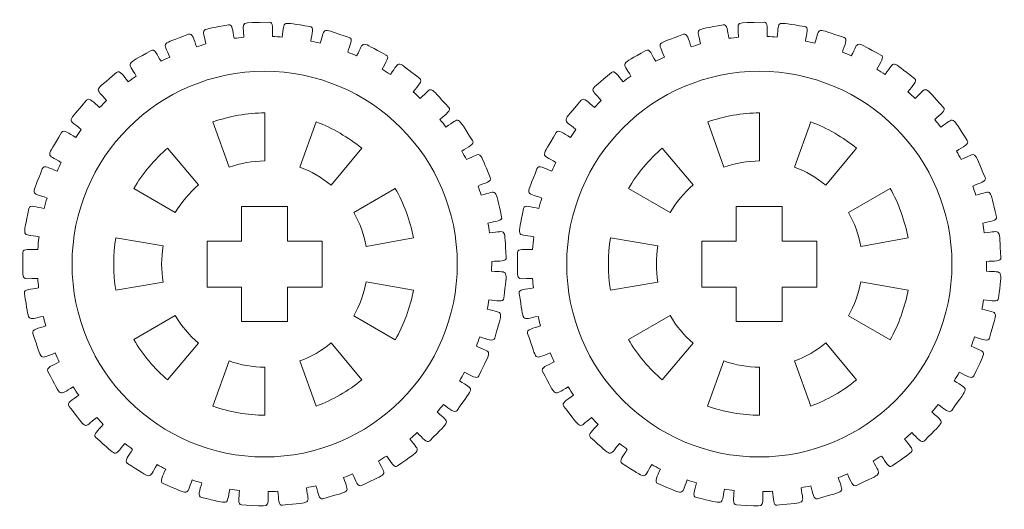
# Model space of a CAD drawing. Header units: millimetres. Extents: x -1094 to 1155, y -1556 to 1707.
# Tile 69 of 149: x -326 to -262, y 651 to 683. Entities that reach past the tile are written whole.
import ezdxf

# ---------------------------------------------------------------- set-up
doc = ezdxf.new("R2010")
doc.units = ezdxf.units.MM
doc.header["$MEASUREMENT"] = 0
doc.layers.add('Layer 1', color=7, linetype='Continuous')

msp = doc.modelspace()

# ---------------------------------------------------------------- linework, layer by layer
at = {"layer": 'Layer 1', "color": 250, "lineweight": 9}
for points, knots in [([(-325.9908, 667.8538), (-325.9908, 668.1338), (-325.5308, 668.0438), (-325.0208, 668.0438), (-325.0208, 668.0438), (-325.0008, 668.3238), (-324.9808, 668.5938), (-324.9408, 668.8738), (-324.9408, 668.8738), (-326.1308, 669.0938), (-325.9808, 668.7438), (-325.6008, 670.7138), (-325.6008, 670.7138), (-325.5508, 670.9938), (-325.1108, 670.8138), (-324.6108, 670.7138), (-324.6108, 670.7138), (-324.5508, 670.9438), (-324.4908, 671.1738), (-324.4208, 671.4038), (-324.4208, 671.4038), (-325.5208, 671.8138), (-325.4308, 671.4338), (-324.7308, 673.3138), (-324.7308, 673.3138), (-324.6308, 673.5838), (-324.2408, 673.3338), (-323.7608, 673.1538), (-323.7608, 673.1538), (-323.6808, 673.3438), (-323.5908, 673.5338), (-323.4908, 673.7238), (-323.4908, 673.7238), (-324.5108, 674.3138), (-324.4808, 673.9338), (-323.4708, 675.6638), (-323.4708, 675.6638), (-323.3308, 675.9138), (-322.9908, 675.6038), (-322.5508, 675.3438), (-322.5508, 675.3438), (-322.4308, 675.5238), (-322.3108, 675.6938), (-322.1908, 675.8638), (-322.1908, 675.8638), (-323.0908, 676.6138), (-323.1308, 676.2338), (-321.8408, 677.7738), (-321.8408, 677.7738), (-321.6608, 677.9838), (-321.3708, 677.6238), (-320.9908, 677.3038), (-320.9908, 677.3038), (-320.8408, 677.4538), (-320.6908, 677.6038), (-320.5408, 677.7538), (-320.5408, 677.7538), (-321.3008, 678.6438), (-321.4008, 678.2738), (-319.8808, 679.5738), (-319.8808, 679.5738), (-319.6608, 679.7538), (-319.4408, 679.3538), (-319.1208, 678.9738), (-319.1208, 678.9738), (-318.9508, 679.0938), (-318.7808, 679.2238), (-318.6008, 679.3438), (-318.6008, 679.3438), (-319.1908, 680.3338), (-319.3608, 679.9938), (-317.6408, 681.0138), (-317.6408, 681.0138), (-317.4008, 681.1538), (-317.2508, 680.7338), (-316.9908, 680.3038), (-316.9908, 680.3038), (-316.8108, 680.3938), (-316.6208, 680.4938), (-316.4208, 680.5838), (-316.4208, 680.5838), (-316.8408, 681.6538), (-317.0608, 681.3438), (-315.1908, 682.0638), (-315.1908, 682.0638), (-314.9308, 682.1638), (-314.8508, 681.7138), (-314.6708, 681.2538), (-314.6708, 681.2538), (-314.4708, 681.3138), (-314.2708, 681.3738), (-314.0608, 681.4338), (-314.0608, 681.4338), (-314.2908, 682.5538), (-314.5608, 682.2838), (-312.5908, 682.6838), (-312.5908, 682.6838), (-312.3208, 682.7338), (-312.3208, 682.2838), (-312.2308, 681.8038), (-312.2308, 681.8038), (-312.0208, 681.8238), (-311.8108, 681.8538), (-311.5908, 681.8738), (-311.5908, 681.8738), (-311.6308, 683.0138), (-311.9408, 682.7938), (-309.9308, 682.8538), (-309.9308, 682.8538), (-309.6508, 682.8638), (-309.7308, 682.4138), (-309.7208, 681.9238), (-309.7208, 681.9238), (-309.5108, 681.9138), (-309.3008, 681.9038), (-309.0908, 681.8838), (-309.0908, 681.8838), (-308.9208, 683.0138), (-309.2608, 682.8538), (-307.2808, 682.5738), (-307.2808, 682.5738), (-307.0108, 682.5338), (-307.1608, 682.1138), (-307.2308, 681.6238), (-307.2308, 681.6238), (-307.0208, 681.5838), (-306.8108, 681.5338), (-306.6108, 681.4838), (-306.6108, 681.4838), (-306.2608, 682.5738), (-306.6208, 682.4638), (-304.7208, 681.8538), (-304.7208, 681.8538), (-304.4508, 681.7738), (-304.6708, 681.3738), (-304.8208, 680.9038), (-304.8208, 680.9038), (-304.6308, 680.8238), (-304.4308, 680.7438), (-304.2408, 680.6638), (-304.2408, 680.6638), (-303.7108, 681.6738), (-304.0908, 681.6338), (-302.3108, 680.7138), (-302.3108, 680.7138), (-302.0608, 680.5838), (-302.3508, 680.2338), (-302.5808, 679.7938), (-302.5808, 679.7938), (-302.4008, 679.6838), (-302.2208, 679.5638), (-302.0408, 679.4538), (-302.0408, 679.4538), (-301.3508, 680.3738), (-301.7208, 680.3938), (-300.1308, 679.1838), (-300.1308, 679.1838), (-299.9008, 679.0138), (-300.2508, 678.7138), (-300.5508, 678.3138), (-300.5508, 678.3138), (-300.3908, 678.1738), (-300.2408, 678.0338), (-300.0908, 677.8838), (-300.0908, 677.8838), (-299.2308, 678.6838), (-299.6108, 678.7738), (-298.2408, 677.3038), (-298.2408, 677.3038), (-298.0408, 677.1038), (-298.4408, 676.8638), (-298.8108, 676.5138), (-298.8108, 676.5138), (-298.6708, 676.3538), (-298.5408, 676.1838), (-298.4208, 676.0238), (-298.4208, 676.0238), (-297.4408, 676.6638), (-297.7908, 676.8138), (-296.6908, 675.1438), (-296.6908, 675.1438), (-296.5308, 674.9038), (-296.9608, 674.7338), (-297.3908, 674.4538), (-297.3908, 674.4538), (-297.2808, 674.2738), (-297.1808, 674.0838), (-297.0808, 673.9038), (-297.0808, 673.9038), (-296.0108, 674.3738), (-296.3308, 674.5738), (-295.5308, 672.7438), (-295.5308, 672.7438), (-295.4108, 672.4838), (-295.8708, 672.3838), (-296.3308, 672.1838), (-296.3308, 672.1838), (-296.2608, 671.9838), (-296.1908, 671.7838), (-296.1308, 671.5838), (-296.1308, 671.5838), (-294.9908, 671.8738), (-295.2708, 672.1338), (-294.7908, 670.1838), (-294.7908, 670.1838), (-294.7208, 669.9138), (-295.1808, 669.8938), (-295.6808, 669.7638), (-295.6808, 669.7638), (-295.6408, 669.5638), (-295.6108, 669.3538), (-295.5808, 669.1438), (-295.5808, 669.1438), (-294.4008, 669.2338), (-294.6408, 669.5338), (-294.4908, 667.5338), (-294.4908, 667.5338), (-294.4708, 667.2538), (-294.9308, 667.3138), (-295.4408, 667.2738), (-295.4408, 667.2738), (-295.4408, 667.2738), (-295.4508, 666.6438), (-295.4508, 666.6438), (-295.4508, 666.6438), (-294.2708, 666.5338), (-294.4508, 666.8738), (-294.6408, 664.8738), (-294.6408, 664.8738), (-294.6708, 664.5938), (-295.1108, 664.7338), (-295.6208, 664.7838), (-295.6208, 664.7838), (-295.6508, 664.5738), (-295.6908, 664.3638), (-295.7308, 664.1638), (-295.7308, 664.1638), (-294.5908, 663.8538), (-294.7208, 664.2138), (-295.2408, 662.2838), (-295.2408, 662.2838), (-295.3108, 662.0138), (-295.7308, 662.2138), (-296.2208, 662.3538), (-296.2208, 662.3538), (-296.2808, 662.1538), (-296.3608, 661.9538), (-296.4308, 661.7538), (-296.4308, 661.7538), (-295.3708, 661.2638), (-295.4308, 661.6438), (-296.2708, 659.8238), (-296.2708, 659.8238), (-296.3808, 659.5738), (-296.7608, 659.8438), (-297.2208, 660.0538), (-297.2208, 660.0538), (-297.3208, 659.8738), (-297.4208, 659.6838), (-297.5308, 659.5038), (-297.5308, 659.5038), (-296.5608, 658.8438), (-296.5608, 659.2238), (-297.6908, 657.5738), (-297.6908, 657.5738), (-297.8508, 657.3438), (-298.1708, 657.6738), (-298.5908, 657.9638), (-298.5908, 657.9638), (-298.7208, 657.7938), (-298.8508, 657.6338), (-298.9908, 657.4738), (-298.9908, 657.4738), (-298.1508, 656.6638), (-298.0808, 657.0338), (-299.4808, 655.5938), (-299.4808, 655.5938), (-299.6808, 655.3938), (-299.9308, 655.7738), (-300.2908, 656.1238), (-300.2908, 656.1238), (-300.4508, 655.9838), (-300.6108, 655.8438), (-300.7708, 655.7138), (-300.7708, 655.7138), (-300.0908, 654.7738), (-299.9508, 655.1338), (-301.5708, 653.9538), (-301.5708, 653.9538), (-301.8008, 653.7838), (-301.9908, 654.2038), (-302.2808, 654.6038), (-302.2808, 654.6038), (-302.4608, 654.4938), (-302.6408, 654.3838), (-302.8208, 654.2738), (-302.8208, 654.2738), (-302.3108, 653.2438), (-302.1208, 653.5738), (-303.9208, 652.6738), (-303.9208, 652.6738), (-304.1708, 652.5538), (-304.2808, 652.9938), (-304.5008, 653.4338), (-304.5008, 653.4338), (-304.7008, 653.3538), (-304.8908, 653.2738), (-305.0908, 653.2038), (-305.0908, 653.2038), (-304.7608, 652.1038), (-304.5208, 652.3938), (-306.4408, 651.8238), (-306.4408, 651.8238), (-306.7108, 651.7438), (-306.7508, 652.1838), (-306.8908, 652.6638), (-306.8908, 652.6638), (-307.0908, 652.6138), (-307.3008, 652.5738), (-307.5108, 652.5338), (-307.5108, 652.5338), (-307.3708, 651.3938), (-307.0808, 651.6438), (-309.0708, 651.3938), (-309.0708, 651.3938), (-309.3508, 651.3638), (-309.3108, 651.8138), (-309.3708, 652.3038), (-309.3708, 652.3038), (-309.5808, 652.2938), (-309.7908, 652.2838), (-310.0008, 652.2838), (-310.0008, 652.2838), (-310.0608, 651.1338), (-309.7308, 651.3338), (-311.7408, 651.4238), (-311.7408, 651.4238), (-312.0108, 651.4338), (-311.9008, 651.8738), (-311.8808, 652.3638), (-311.8808, 652.3638), (-312.0908, 652.3938), (-312.3008, 652.4138), (-312.5108, 652.4538), (-312.5108, 652.4538), (-312.7508, 651.3338), (-312.4008, 651.4738), (-314.3608, 651.9038), (-314.3608, 651.9038), (-314.6308, 651.9538), (-314.4508, 652.3738), (-314.3408, 652.8538), (-314.3408, 652.8538), (-314.5408, 652.9138), (-314.7508, 652.9738), (-314.9508, 653.0438), (-314.9508, 653.0438), (-315.3808, 651.9838), (-315.0108, 652.0538), (-316.8608, 652.8138), (-316.8608, 652.8138), (-317.1208, 652.9138), (-316.8708, 653.2938), (-316.6808, 653.7538), (-316.6808, 653.7538), (-316.8708, 653.8438), (-317.0608, 653.9338), (-317.2508, 654.0438), (-317.2508, 654.0438), (-317.8508, 653.0638), (-317.4808, 653.0738), (-319.1808, 654.1238), (-319.1808, 654.1238), (-319.4208, 654.2738), (-319.1008, 654.6038), (-318.8408, 655.0338), (-318.8408, 655.0338), (-319.0108, 655.1538), (-319.1808, 655.2838), (-319.3408, 655.4138), (-319.3408, 655.4138), (-320.1108, 654.5438), (-319.7408, 654.4938), (-321.2408, 655.8138), (-321.2408, 655.8138), (-321.4508, 656.0038), (-321.0808, 656.2738), (-320.7508, 656.6538), (-320.7508, 656.6538), (-320.8908, 656.8038), (-321.0408, 656.9538), (-321.1808, 657.1138), (-321.1808, 657.1138), (-322.0908, 656.3838), (-321.7308, 656.2638), (-322.9808, 657.8338), (-322.9808, 657.8338), (-323.1608, 658.0438), (-322.7508, 658.2638), (-322.3508, 658.5738), (-322.3508, 658.5738), (-322.4808, 658.7438), (-322.5908, 658.9238), (-322.7108, 659.1038), (-322.7108, 659.1038), (-323.7308, 658.5338), (-323.3908, 658.3538), (-324.3708, 660.1038), (-324.3708, 660.1038), (-324.5008, 660.3538), (-324.0608, 660.4938), (-323.6208, 660.7338), (-323.6208, 660.7338), (-323.7108, 660.9238), (-323.7908, 661.1238), (-323.8808, 661.3138), (-323.8808, 661.3138), (-324.9808, 660.9238), (-324.6808, 660.6938), (-325.3408, 662.5838), (-325.3408, 662.5838), (-325.4408, 662.8538), (-324.9808, 662.9138), (-324.5008, 663.0838), (-324.5008, 663.0838), (-324.5508, 663.2838), (-324.6108, 663.4838), (-324.6508, 663.6938), (-324.6508, 663.6938), (-325.8108, 663.4938), (-325.5508, 663.2138), (-325.8908, 665.1938), (-325.8908, 665.1938), (-325.9408, 665.4738), (-325.4708, 665.4538), (-324.9708, 665.5438), (-324.9708, 665.5438), (-324.9908, 665.7438), (-325.0108, 665.9538), (-325.0208, 666.1638), (-325.0208, 666.1638), (-326.2008, 666.1638), (-325.9908, 665.8438), (-325.9908, 667.8538)], [0, 0, 0, 0, 0.0089286, 0.0089286, 0.0089286, 0.0089286, 0.0178571, 0.0178571, 0.0178571, 0.0178571, 0.0267857, 0.0267857, 0.0267857, 0.0267857, 0.0357143, 0.0357143, 0.0357143, 0.0357143, 0.0446429, 0.0446429, 0.0446429, 0.0446429, 0.0535714, 0.0535714, 0.0535714, 0.0535714, 0.0625, 0.0625, 0.0625, 0.0625, 0.0714286, 0.0714286, 0.0714286, 0.0714286, 0.0803571, 0.0803571, 0.0803571, 0.0803571, 0.0892857, 0.0892857, 0.0892857, 0.0892857, 0.0982143, 0.0982143, 0.0982143, 0.0982143, 0.1071429, 0.1071429, 0.1071429, 0.1071429, 0.1160714, 0.1160714, 0.1160714, 0.1160714, 0.125, 0.125, 0.125, 0.125, 0.1339286, 0.1339286, 0.1339286, 0.1339286, 0.1428571, 0.1428571, 0.1428571, 0.1428571, 0.1517857, 0.1517857, 0.1517857, 0.1517857, 0.1607143, 0.1607143, 0.1607143, 0.1607143, 0.1696429, 0.1696429, 0.1696429, 0.1696429, 0.1785714, 0.1785714, 0.1785714, 0.1785714, 0.1875, 0.1875, 0.1875, 0.1875, 0.1964286, 0.1964286, 0.1964286, 0.1964286, 0.2053571, 0.2053571, 0.2053571, 0.2053571, 0.2142857, 0.2142857, 0.2142857, 0.2142857, 0.2232143, 0.2232143, 0.2232143, 0.2232143, 0.2321429, 0.2321429, 0.2321429, 0.2321429, 0.2410714, 0.2410714, 0.2410714, 0.2410714, 0.25, 0.25, 0.25, 0.25, 0.2589286, 0.2589286, 0.2589286, 0.2589286, 0.2678571, 0.2678571, 0.2678571, 0.2678571, 0.2767857, 0.2767857, 0.2767857, 0.2767857, 0.2857143, 0.2857143, 0.2857143, 0.2857143, 0.2946429, 0.2946429, 0.2946429, 0.2946429, 0.3035714, 0.3035714, 0.3035714, 0.3035714, 0.3125, 0.3125, 0.3125, 0.3125, 0.3214286, 0.3214286, 0.3214286, 0.3214286, 0.3303571, 0.3303571, 0.3303571, 0.3303571, 0.3392857, 0.3392857, 0.3392857, 0.3392857, 0.3482143, 0.3482143, 0.3482143, 0.3482143, 0.3571429, 0.3571429, 0.3571429, 0.3571429, 0.3660714, 0.3660714, 0.3660714, 0.3660714, 0.375, 0.375, 0.375, 0.375, 0.3839286, 0.3839286, 0.3839286, 0.3839286, 0.3928571, 0.3928571, 0.3928571, 0.3928571, 0.4017857, 0.4017857, 0.4017857, 0.4017857, 0.4107143, 0.4107143, 0.4107143, 0.4107143, 0.4196429, 0.4196429, 0.4196429, 0.4196429, 0.4285714, 0.4285714, 0.4285714, 0.4285714, 0.4375, 0.4375, 0.4375, 0.4375, 0.4464286, 0.4464286, 0.4464286, 0.4464286, 0.4553571, 0.4553571, 0.4553571, 0.4553571, 0.4642857, 0.4642857, 0.4642857, 0.4642857, 0.4732143, 0.4732143, 0.4732143, 0.4732143, 0.4821429, 0.4821429, 0.4821429, 0.4821429, 0.4910714, 0.4910714, 0.4910714, 0.4910714, 0.5, 0.5, 0.5, 0.5, 0.5089286, 0.5089286, 0.5089286, 0.5089286, 0.5178571, 0.5178571, 0.5178571, 0.5178571, 0.5267857, 0.5267857, 0.5267857, 0.5267857, 0.5357143, 0.5357143, 0.5357143, 0.5357143, 0.5446429, 0.5446429, 0.5446429, 0.5446429, 0.5535714, 0.5535714, 0.5535714, 0.5535714, 0.5625, 0.5625, 0.5625, 0.5625, 0.5714286, 0.5714286, 0.5714286, 0.5714286, 0.5803571, 0.5803571, 0.5803571, 0.5803571, 0.5892857, 0.5892857, 0.5892857, 0.5892857, 0.5982143, 0.5982143, 0.5982143, 0.5982143, 0.6071429, 0.6071429, 0.6071429, 0.6071429, 0.6160714, 0.6160714, 0.6160714, 0.6160714, 0.625, 0.625, 0.625, 0.625, 0.6339286, 0.6339286, 0.6339286, 0.6339286, 0.6428571, 0.6428571, 0.6428571, 0.6428571, 0.6517857, 0.6517857, 0.6517857, 0.6517857, 0.6607143, 0.6607143, 0.6607143, 0.6607143, 0.6696429, 0.6696429, 0.6696429, 0.6696429, 0.6785714, 0.6785714, 0.6785714, 0.6785714, 0.6875, 0.6875, 0.6875, 0.6875, 0.6964286, 0.6964286, 0.6964286, 0.6964286, 0.7053571, 0.7053571, 0.7053571, 0.7053571, 0.7142857, 0.7142857, 0.7142857, 0.7142857, 0.7232143, 0.7232143, 0.7232143, 0.7232143, 0.7321429, 0.7321429, 0.7321429, 0.7321429, 0.7410714, 0.7410714, 0.7410714, 0.7410714, 0.75, 0.75, 0.75, 0.75, 0.7589286, 0.7589286, 0.7589286, 0.7589286, 0.7678571, 0.7678571, 0.7678571, 0.7678571, 0.7767857, 0.7767857, 0.7767857, 0.7767857, 0.7857143, 0.7857143, 0.7857143, 0.7857143, 0.7946429, 0.7946429, 0.7946429, 0.7946429, 0.8035714, 0.8035714, 0.8035714, 0.8035714, 0.8125, 0.8125, 0.8125, 0.8125, 0.8214286, 0.8214286, 0.8214286, 0.8214286, 0.8303571, 0.8303571, 0.8303571, 0.8303571, 0.8392857, 0.8392857, 0.8392857, 0.8392857, 0.8482143, 0.8482143, 0.8482143, 0.8482143, 0.8571429, 0.8571429, 0.8571429, 0.8571429, 0.8660714, 0.8660714, 0.8660714, 0.8660714, 0.875, 0.875, 0.875, 0.875, 0.8839286, 0.8839286, 0.8839286, 0.8839286, 0.8928571, 0.8928571, 0.8928571, 0.8928571, 0.9017857, 0.9017857, 0.9017857, 0.9017857, 0.9107143, 0.9107143, 0.9107143, 0.9107143, 0.9196429, 0.9196429, 0.9196429, 0.9196429, 0.9285714, 0.9285714, 0.9285714, 0.9285714, 0.9375, 0.9375, 0.9375, 0.9375, 0.9464286, 0.9464286, 0.9464286, 0.9464286, 0.9553571, 0.9553571, 0.9553571, 0.9553571, 0.9642857, 0.9642857, 0.9642857, 0.9642857, 0.9732143, 0.9732143, 0.9732143, 0.9732143, 0.9821429, 0.9821429, 0.9821429, 0.9821429, 1, 1, 1, 1]), ([(-293.7508, 667.8538), (-293.7508, 668.1338), (-293.2908, 668.0438), (-292.7808, 668.0438), (-292.7808, 668.0438), (-292.7608, 668.3238), (-292.7308, 668.5938), (-292.7008, 668.8738), (-292.7008, 668.8738), (-293.8908, 669.0938), (-293.7308, 668.7438), (-293.3608, 670.7138), (-293.3608, 670.7138), (-293.3108, 670.9938), (-292.8708, 670.8138), (-292.3608, 670.7138), (-292.3608, 670.7138), (-292.3108, 670.9438), (-292.2408, 671.1738), (-292.1708, 671.4038), (-292.1708, 671.4038), (-293.2808, 671.8138), (-293.1908, 671.4338), (-292.4908, 673.3138), (-292.4908, 673.3138), (-292.3908, 673.5838), (-291.9908, 673.3338), (-291.5208, 673.1538), (-291.5208, 673.1538), (-291.4308, 673.3438), (-291.3408, 673.5338), (-291.2508, 673.7238), (-291.2508, 673.7238), (-292.2608, 674.3138), (-292.2408, 673.9338), (-291.2308, 675.6638), (-291.2308, 675.6638), (-291.0908, 675.9138), (-290.7508, 675.6038), (-290.3108, 675.3438), (-290.3108, 675.3438), (-290.1908, 675.5238), (-290.0708, 675.6938), (-289.9508, 675.8638), (-289.9508, 675.8638), (-290.8408, 676.6138), (-290.8908, 676.2338), (-289.6008, 677.7738), (-289.6008, 677.7738), (-289.4208, 677.9838), (-289.1308, 677.6238), (-288.7408, 677.3038), (-288.7408, 677.3038), (-288.6008, 677.4538), (-288.4508, 677.6038), (-288.3008, 677.7538), (-288.3008, 677.7538), (-289.0608, 678.6438), (-289.1608, 678.2738), (-287.6308, 679.5738), (-287.6308, 679.5738), (-287.4208, 679.7538), (-287.2008, 679.3538), (-286.8808, 678.9738), (-286.8808, 678.9738), (-286.7108, 679.0938), (-286.5408, 679.2238), (-286.3608, 679.3438), (-286.3608, 679.3438), (-286.9508, 680.3338), (-287.1208, 679.9938), (-285.3908, 681.0138), (-285.3908, 681.0138), (-285.1508, 681.1538), (-285.0108, 680.7338), (-284.7508, 680.3038), (-284.7508, 680.3038), (-284.5608, 680.3938), (-284.3708, 680.4938), (-284.1808, 680.5838), (-284.1808, 680.5838), (-284.5908, 681.6538), (-284.8108, 681.3438), (-282.9408, 682.0638), (-282.9408, 682.0638), (-282.6808, 682.1638), (-282.6108, 681.7138), (-282.4308, 681.2538), (-282.4308, 681.2538), (-282.2308, 681.3138), (-282.0308, 681.3738), (-281.8208, 681.4338), (-281.8208, 681.4338), (-282.0508, 682.5538), (-282.3108, 682.2838), (-280.3508, 682.6838), (-280.3508, 682.6838), (-280.0808, 682.7338), (-280.0808, 682.2838), (-279.9808, 681.8038), (-279.9808, 681.8038), (-279.7708, 681.8238), (-279.5608, 681.8538), (-279.3508, 681.8738), (-279.3508, 681.8738), (-279.3808, 683.0138), (-279.6908, 682.7938), (-277.6908, 682.8538), (-277.6908, 682.8538), (-277.4108, 682.8638), (-277.4908, 682.4138), (-277.4808, 681.9238), (-277.4808, 681.9238), (-277.2608, 681.9138), (-277.0508, 681.9038), (-276.8408, 681.8838), (-276.8408, 681.8838), (-276.6808, 683.0138), (-277.0208, 682.8538), (-275.0408, 682.5738), (-275.0408, 682.5738), (-274.7608, 682.5338), (-274.9208, 682.1138), (-274.9908, 681.6238), (-274.9908, 681.6238), (-274.7808, 681.5838), (-274.5708, 681.5338), (-274.3708, 681.4838), (-274.3708, 681.4838), (-274.0208, 682.5738), (-274.3808, 682.4638), (-272.4708, 681.8538), (-272.4708, 681.8538), (-272.2108, 681.7738), (-272.4308, 681.3738), (-272.5808, 680.9038), (-272.5808, 680.9038), (-272.3808, 680.8238), (-272.1908, 680.7438), (-272.0008, 680.6638), (-272.0008, 680.6638), (-271.4708, 681.6738), (-271.8408, 681.6338), (-270.0708, 680.7138), (-270.0708, 680.7138), (-269.8208, 680.5838), (-270.1008, 680.2338), (-270.3408, 679.7938), (-270.3408, 679.7938), (-270.1608, 679.6838), (-269.9808, 679.5638), (-269.8008, 679.4538), (-269.8008, 679.4538), (-269.1008, 680.3738), (-269.4808, 680.3938), (-267.8808, 679.1838), (-267.8808, 679.1838), (-267.6608, 679.0138), (-268.0108, 678.7138), (-268.3108, 678.3138), (-268.3108, 678.3138), (-268.1508, 678.1738), (-268.0008, 678.0338), (-267.8408, 677.8838), (-267.8408, 677.8838), (-266.9908, 678.6838), (-267.3608, 678.7738), (-265.9908, 677.3038), (-265.9908, 677.3038), (-265.8008, 677.1038), (-266.1908, 676.8638), (-266.5608, 676.5138), (-266.5608, 676.5138), (-266.4308, 676.3538), (-266.3008, 676.1838), (-266.1708, 676.0238), (-266.1708, 676.0238), (-265.2008, 676.6638), (-265.5508, 676.8138), (-264.4408, 675.1438), (-264.4408, 675.1438), (-264.2908, 674.9038), (-264.7208, 674.7338), (-265.1408, 674.4538), (-265.1408, 674.4538), (-265.0408, 674.2738), (-264.9408, 674.0838), (-264.8408, 673.9038), (-264.8408, 673.9038), (-263.7708, 674.3738), (-264.0908, 674.5738), (-263.2808, 672.7438), (-263.2808, 672.7438), (-263.1708, 672.4838), (-263.6208, 672.3838), (-264.0908, 672.1838), (-264.0908, 672.1838), (-264.0208, 671.9838), (-263.9508, 671.7838), (-263.8908, 671.5838), (-263.8908, 671.5838), (-262.7508, 671.8738), (-263.0308, 672.1338), (-262.5408, 670.1838), (-262.5408, 670.1838), (-262.4808, 669.9138), (-262.9408, 669.8938), (-263.4408, 669.7638), (-263.4408, 669.7638), (-263.4008, 669.5638), (-263.3608, 669.3538), (-263.3408, 669.1438), (-263.3408, 669.1438), (-262.1608, 669.2338), (-262.4008, 669.5338), (-262.2508, 667.5338), (-262.2508, 667.5338), (-262.2208, 667.2538), (-262.6908, 667.3138), (-263.2008, 667.2738), (-263.2008, 667.2738), (-263.2008, 667.2738), (-263.2008, 666.6438), (-263.2008, 666.6438), (-263.2008, 666.6438), (-262.0308, 666.5338), (-262.2108, 666.8738), (-262.4008, 664.8738), (-262.4008, 664.8738), (-262.4208, 664.5938), (-262.8708, 664.7338), (-263.3808, 664.7838), (-263.3808, 664.7838), (-263.4108, 664.5738), (-263.4508, 664.3638), (-263.4908, 664.1638), (-263.4908, 664.1638), (-262.3508, 663.8538), (-262.4708, 664.2138), (-263.0008, 662.2838), (-263.0008, 662.2838), (-263.0708, 662.0138), (-263.4808, 662.2138), (-263.9708, 662.3538), (-263.9708, 662.3538), (-264.0408, 662.1538), (-264.1108, 661.9538), (-264.1908, 661.7538), (-264.1908, 661.7538), (-263.1208, 661.2638), (-263.1808, 661.6438), (-264.0208, 659.8238), (-264.0208, 659.8238), (-264.1408, 659.5738), (-264.5108, 659.8438), (-264.9708, 660.0538), (-264.9708, 660.0538), (-265.0708, 659.8738), (-265.1808, 659.6838), (-265.2908, 659.5038), (-265.2908, 659.5038), (-264.3208, 658.8438), (-264.3108, 659.2238), (-265.4508, 657.5738), (-265.4508, 657.5738), (-265.6108, 657.3438), (-265.9308, 657.6738), (-266.3508, 657.9638), (-266.3508, 657.9638), (-266.4808, 657.7938), (-266.6108, 657.6338), (-266.7508, 657.4738), (-266.7508, 657.4738), (-265.9108, 656.6638), (-265.8408, 657.0338), (-267.2408, 655.5938), (-267.2408, 655.5938), (-267.4308, 655.3938), (-267.6908, 655.7738), (-268.0508, 656.1238), (-268.0508, 656.1238), (-268.2108, 655.9838), (-268.3708, 655.8438), (-268.5308, 655.7138), (-268.5308, 655.7138), (-267.8408, 654.7738), (-267.7108, 655.1338), (-269.3308, 653.9538), (-269.3308, 653.9538), (-269.5608, 653.7838), (-269.7508, 654.2038), (-270.0408, 654.6038), (-270.0408, 654.6038), (-270.2208, 654.4938), (-270.4008, 654.3838), (-270.5808, 654.2738), (-270.5808, 654.2738), (-270.0708, 653.2438), (-269.8808, 653.5738), (-271.6708, 652.6738), (-271.6708, 652.6738), (-271.9208, 652.5538), (-272.0408, 652.9938), (-272.2608, 653.4338), (-272.2608, 653.4338), (-272.4508, 653.3538), (-272.6508, 653.2738), (-272.8508, 653.2038), (-272.8508, 653.2038), (-272.5208, 652.1038), (-272.2808, 652.3938), (-274.2008, 651.8238), (-274.2008, 651.8238), (-274.4608, 651.7438), (-274.5008, 652.1838), (-274.6508, 652.6638), (-274.6508, 652.6638), (-274.8508, 652.6138), (-275.0608, 652.5738), (-275.2708, 652.5338), (-275.2708, 652.5338), (-275.1308, 651.3938), (-274.8408, 651.6438), (-276.8308, 651.3938), (-276.8308, 651.3938), (-277.1008, 651.3638), (-277.0708, 651.8138), (-277.1308, 652.3038), (-277.1308, 652.3038), (-277.3408, 652.2938), (-277.5508, 652.2838), (-277.7608, 652.2838), (-277.7608, 652.2838), (-277.8208, 651.1338), (-277.4908, 651.3338), (-279.4908, 651.4238), (-279.4908, 651.4238), (-279.7708, 651.4338), (-279.6608, 651.8738), (-279.6408, 652.3638), (-279.6408, 652.3638), (-279.8508, 652.3938), (-280.0608, 652.4138), (-280.2708, 652.4538), (-280.2708, 652.4538), (-280.5108, 651.3338), (-280.1608, 651.4738), (-282.1208, 651.9038), (-282.1208, 651.9038), (-282.3908, 651.9538), (-282.2008, 652.3738), (-282.1008, 652.8538), (-282.1008, 652.8538), (-282.3008, 652.9138), (-282.5008, 652.9738), (-282.7008, 653.0438), (-282.7008, 653.0438), (-283.1308, 651.9838), (-282.7608, 652.0538), (-284.6208, 652.8138), (-284.6208, 652.8138), (-284.8808, 652.9138), (-284.6308, 653.2938), (-284.4408, 653.7538), (-284.4408, 653.7538), (-284.6308, 653.8438), (-284.8208, 653.9338), (-285.0008, 654.0438), (-285.0008, 654.0438), (-285.6108, 653.0638), (-285.2308, 653.0738), (-286.9408, 654.1238), (-286.9408, 654.1238), (-287.1708, 654.2738), (-286.8608, 654.6038), (-286.6008, 655.0338), (-286.6008, 655.0338), (-286.7708, 655.1538), (-286.9408, 655.2838), (-287.1008, 655.4138), (-287.1008, 655.4138), (-287.8708, 654.5438), (-287.4908, 654.4938), (-289.0008, 655.8138), (-289.0008, 655.8138), (-289.2108, 656.0038), (-288.8408, 656.2738), (-288.5008, 656.6538), (-288.5008, 656.6538), (-288.6508, 656.8038), (-288.8008, 656.9538), (-288.9408, 657.1138), (-288.9408, 657.1138), (-289.8508, 656.3838), (-289.4808, 656.2638), (-290.7408, 657.8338), (-290.7408, 657.8338), (-290.9208, 658.0438), (-290.5108, 658.2638), (-290.1108, 658.5738), (-290.1108, 658.5738), (-290.2308, 658.7438), (-290.3508, 658.9238), (-290.4608, 659.1038), (-290.4608, 659.1038), (-291.4908, 658.5338), (-291.1508, 658.3538), (-292.1208, 660.1038), (-292.1208, 660.1038), (-292.2608, 660.3538), (-291.8208, 660.4938), (-291.3708, 660.7338), (-291.3708, 660.7338), (-291.4608, 660.9238), (-291.5508, 661.1238), (-291.6308, 661.3138), (-291.6308, 661.3138), (-292.7408, 660.9238), (-292.4308, 660.6938), (-293.1008, 662.5838), (-293.1008, 662.5838), (-293.1908, 662.8538), (-292.7308, 662.9138), (-292.2508, 663.0838), (-292.2508, 663.0838), (-292.3108, 663.2838), (-292.3608, 663.4838), (-292.4108, 663.6938), (-292.4108, 663.6938), (-293.5708, 663.4938), (-293.3108, 663.2138), (-293.6508, 665.1938), (-293.6508, 665.1938), (-293.6908, 665.4738), (-293.2308, 665.4538), (-292.7208, 665.5438), (-292.7208, 665.5438), (-292.7508, 665.7438), (-292.7608, 665.9538), (-292.7808, 666.1638), (-292.7808, 666.1638), (-293.9608, 666.1638), (-293.7508, 665.8438), (-293.7508, 667.8538)], [0, 0, 0, 0, 0.0089286, 0.0089286, 0.0089286, 0.0089286, 0.0178571, 0.0178571, 0.0178571, 0.0178571, 0.0267857, 0.0267857, 0.0267857, 0.0267857, 0.0357143, 0.0357143, 0.0357143, 0.0357143, 0.0446429, 0.0446429, 0.0446429, 0.0446429, 0.0535714, 0.0535714, 0.0535714, 0.0535714, 0.0625, 0.0625, 0.0625, 0.0625, 0.0714286, 0.0714286, 0.0714286, 0.0714286, 0.0803571, 0.0803571, 0.0803571, 0.0803571, 0.0892857, 0.0892857, 0.0892857, 0.0892857, 0.0982143, 0.0982143, 0.0982143, 0.0982143, 0.1071429, 0.1071429, 0.1071429, 0.1071429, 0.1160714, 0.1160714, 0.1160714, 0.1160714, 0.125, 0.125, 0.125, 0.125, 0.1339286, 0.1339286, 0.1339286, 0.1339286, 0.1428571, 0.1428571, 0.1428571, 0.1428571, 0.1517857, 0.1517857, 0.1517857, 0.1517857, 0.1607143, 0.1607143, 0.1607143, 0.1607143, 0.1696429, 0.1696429, 0.1696429, 0.1696429, 0.1785714, 0.1785714, 0.1785714, 0.1785714, 0.1875, 0.1875, 0.1875, 0.1875, 0.1964286, 0.1964286, 0.1964286, 0.1964286, 0.2053571, 0.2053571, 0.2053571, 0.2053571, 0.2142857, 0.2142857, 0.2142857, 0.2142857, 0.2232143, 0.2232143, 0.2232143, 0.2232143, 0.2321429, 0.2321429, 0.2321429, 0.2321429, 0.2410714, 0.2410714, 0.2410714, 0.2410714, 0.25, 0.25, 0.25, 0.25, 0.2589286, 0.2589286, 0.2589286, 0.2589286, 0.2678571, 0.2678571, 0.2678571, 0.2678571, 0.2767857, 0.2767857, 0.2767857, 0.2767857, 0.2857143, 0.2857143, 0.2857143, 0.2857143, 0.2946429, 0.2946429, 0.2946429, 0.2946429, 0.3035714, 0.3035714, 0.3035714, 0.3035714, 0.3125, 0.3125, 0.3125, 0.3125, 0.3214286, 0.3214286, 0.3214286, 0.3214286, 0.3303571, 0.3303571, 0.3303571, 0.3303571, 0.3392857, 0.3392857, 0.3392857, 0.3392857, 0.3482143, 0.3482143, 0.3482143, 0.3482143, 0.3571429, 0.3571429, 0.3571429, 0.3571429, 0.3660714, 0.3660714, 0.3660714, 0.3660714, 0.375, 0.375, 0.375, 0.375, 0.3839286, 0.3839286, 0.3839286, 0.3839286, 0.3928571, 0.3928571, 0.3928571, 0.3928571, 0.4017857, 0.4017857, 0.4017857, 0.4017857, 0.4107143, 0.4107143, 0.4107143, 0.4107143, 0.4196429, 0.4196429, 0.4196429, 0.4196429, 0.4285714, 0.4285714, 0.4285714, 0.4285714, 0.4375, 0.4375, 0.4375, 0.4375, 0.4464286, 0.4464286, 0.4464286, 0.4464286, 0.4553571, 0.4553571, 0.4553571, 0.4553571, 0.4642857, 0.4642857, 0.4642857, 0.4642857, 0.4732143, 0.4732143, 0.4732143, 0.4732143, 0.4821429, 0.4821429, 0.4821429, 0.4821429, 0.4910714, 0.4910714, 0.4910714, 0.4910714, 0.5, 0.5, 0.5, 0.5, 0.5089286, 0.5089286, 0.5089286, 0.5089286, 0.5178571, 0.5178571, 0.5178571, 0.5178571, 0.5267857, 0.5267857, 0.5267857, 0.5267857, 0.5357143, 0.5357143, 0.5357143, 0.5357143, 0.5446429, 0.5446429, 0.5446429, 0.5446429, 0.5535714, 0.5535714, 0.5535714, 0.5535714, 0.5625, 0.5625, 0.5625, 0.5625, 0.5714286, 0.5714286, 0.5714286, 0.5714286, 0.5803571, 0.5803571, 0.5803571, 0.5803571, 0.5892857, 0.5892857, 0.5892857, 0.5892857, 0.5982143, 0.5982143, 0.5982143, 0.5982143, 0.6071429, 0.6071429, 0.6071429, 0.6071429, 0.6160714, 0.6160714, 0.6160714, 0.6160714, 0.625, 0.625, 0.625, 0.625, 0.6339286, 0.6339286, 0.6339286, 0.6339286, 0.6428571, 0.6428571, 0.6428571, 0.6428571, 0.6517857, 0.6517857, 0.6517857, 0.6517857, 0.6607143, 0.6607143, 0.6607143, 0.6607143, 0.6696429, 0.6696429, 0.6696429, 0.6696429, 0.6785714, 0.6785714, 0.6785714, 0.6785714, 0.6875, 0.6875, 0.6875, 0.6875, 0.6964286, 0.6964286, 0.6964286, 0.6964286, 0.7053571, 0.7053571, 0.7053571, 0.7053571, 0.7142857, 0.7142857, 0.7142857, 0.7142857, 0.7232143, 0.7232143, 0.7232143, 0.7232143, 0.7321429, 0.7321429, 0.7321429, 0.7321429, 0.7410714, 0.7410714, 0.7410714, 0.7410714, 0.75, 0.75, 0.75, 0.75, 0.7589286, 0.7589286, 0.7589286, 0.7589286, 0.7678571, 0.7678571, 0.7678571, 0.7678571, 0.7767857, 0.7767857, 0.7767857, 0.7767857, 0.7857143, 0.7857143, 0.7857143, 0.7857143, 0.7946429, 0.7946429, 0.7946429, 0.7946429, 0.8035714, 0.8035714, 0.8035714, 0.8035714, 0.8125, 0.8125, 0.8125, 0.8125, 0.8214286, 0.8214286, 0.8214286, 0.8214286, 0.8303571, 0.8303571, 0.8303571, 0.8303571, 0.8392857, 0.8392857, 0.8392857, 0.8392857, 0.8482143, 0.8482143, 0.8482143, 0.8482143, 0.8571429, 0.8571429, 0.8571429, 0.8571429, 0.8660714, 0.8660714, 0.8660714, 0.8660714, 0.875, 0.875, 0.875, 0.875, 0.8839286, 0.8839286, 0.8839286, 0.8839286, 0.8928571, 0.8928571, 0.8928571, 0.8928571, 0.9017857, 0.9017857, 0.9017857, 0.9017857, 0.9107143, 0.9107143, 0.9107143, 0.9107143, 0.9196429, 0.9196429, 0.9196429, 0.9196429, 0.9285714, 0.9285714, 0.9285714, 0.9285714, 0.9375, 0.9375, 0.9375, 0.9375, 0.9464286, 0.9464286, 0.9464286, 0.9464286, 0.9553571, 0.9553571, 0.9553571, 0.9553571, 0.9642857, 0.9642857, 0.9642857, 0.9642857, 0.9732143, 0.9732143, 0.9732143, 0.9732143, 0.9821429, 0.9821429, 0.9821429, 0.9821429, 1, 1, 1, 1]), ([(-310.2308, 673.8138), (-311.0108, 673.8138), (-311.8108, 673.6738), (-312.5408, 673.4038), (-312.5408, 673.4038), (-312.5408, 673.4038), (-313.6108, 676.3538), (-313.6108, 676.3538), (-313.6108, 676.3538), (-312.5908, 676.7238), (-311.3208, 676.9438), (-310.2308, 676.9438), (-310.2308, 676.9438), (-310.2308, 676.9438), (-310.2308, 673.8138), (-310.2308, 673.8138)], [0, 0, 0, 0, 0.2, 0.2, 0.2, 0.2, 0.4, 0.4, 0.4, 0.4, 0.6, 0.6, 0.6, 0.6, 1, 1, 1, 1]), ([(-305.9108, 672.2338), (-306.5108, 672.7438), (-307.2208, 673.1538), (-307.9508, 673.4138), (-307.9508, 673.4138), (-307.9508, 673.4138), (-306.8708, 676.3538), (-306.8708, 676.3538), (-306.8708, 676.3538), (-305.8608, 675.9838), (-304.7408, 675.3338), (-303.9108, 674.6438), (-303.9108, 674.6438), (-303.9108, 674.6438), (-305.9108, 672.2338), (-305.9108, 672.2338)], [0, 0, 0, 0, 0.2, 0.2, 0.2, 0.2, 0.4, 0.4, 0.4, 0.4, 0.6, 0.6, 0.6, 0.6, 1, 1, 1, 1]), ([(-277.9808, 673.8138), (-278.7608, 673.8138), (-279.5708, 673.6738), (-280.3008, 673.4038), (-280.3008, 673.4038), (-280.3008, 673.4038), (-281.3608, 676.3538), (-281.3608, 676.3538), (-281.3608, 676.3538), (-280.3508, 676.7238), (-279.0708, 676.9438), (-277.9908, 676.9438), (-277.9908, 676.9438), (-277.9908, 676.9438), (-277.9808, 673.8138), (-277.9808, 673.8138)], [0, 0, 0, 0, 0.2, 0.2, 0.2, 0.2, 0.4, 0.4, 0.4, 0.4, 0.6, 0.6, 0.6, 0.6, 1, 1, 1, 1]), ([(-273.6708, 672.2338), (-274.2708, 672.7438), (-274.9808, 673.1538), (-275.7108, 673.4138), (-275.7108, 673.4138), (-275.7108, 673.4138), (-274.6308, 676.3538), (-274.6308, 676.3538), (-274.6308, 676.3538), (-273.6108, 675.9838), (-272.4908, 675.3338), (-271.6608, 674.6438), (-271.6608, 674.6438), (-271.6608, 674.6438), (-273.6708, 672.2338), (-273.6708, 672.2338)], [0, 0, 0, 0, 0.2, 0.2, 0.2, 0.2, 0.4, 0.4, 0.4, 0.4, 0.6, 0.6, 0.6, 0.6, 1, 1, 1, 1]), ([(-316.0608, 670.4538), (-316.0608, 670.4538), (-318.7608, 672.0238), (-318.7608, 672.0238), (-318.7608, 672.0238), (-318.2208, 672.9638), (-317.3908, 673.9538), (-316.5608, 674.6438), (-316.5608, 674.6438), (-316.5608, 674.6438), (-314.5408, 672.2538), (-314.5408, 672.2538), (-314.5408, 672.2538), (-315.1408, 671.7538), (-315.6708, 671.1238), (-316.0608, 670.4538)], [0, 0, 0, 0, 0.2, 0.2, 0.2, 0.2, 0.4, 0.4, 0.4, 0.4, 0.6, 0.6, 0.6, 0.6, 1, 1, 1, 1]), ([(-283.8108, 670.4538), (-283.8108, 670.4538), (-286.5208, 672.0238), (-286.5208, 672.0238), (-286.5208, 672.0238), (-285.9808, 672.9638), (-285.1508, 673.9538), (-284.3208, 674.6438), (-284.3208, 674.6438), (-284.3208, 674.6438), (-282.3008, 672.2538), (-282.3008, 672.2538), (-282.3008, 672.2538), (-282.9008, 671.7538), (-283.4308, 671.1238), (-283.8108, 670.4538)], [0, 0, 0, 0, 0.2, 0.2, 0.2, 0.2, 0.4, 0.4, 0.4, 0.4, 0.6, 0.6, 0.6, 0.6, 1, 1, 1, 1]), ([(-303.6208, 668.2538), (-303.7608, 669.0238), (-304.0408, 669.7938), (-304.4308, 670.4638), (-304.4308, 670.4638), (-304.4308, 670.4638), (-301.7208, 672.0238), (-301.7208, 672.0238), (-301.7208, 672.0238), (-301.1708, 671.0938), (-300.7308, 669.8738), (-300.5408, 668.8038), (-300.5408, 668.8038), (-300.5408, 668.8038), (-303.6208, 668.2538), (-303.6208, 668.2538)], [0, 0, 0, 0, 0.2, 0.2, 0.2, 0.2, 0.4, 0.4, 0.4, 0.4, 0.6, 0.6, 0.6, 0.6, 1, 1, 1, 1]), ([(-271.3808, 668.2538), (-271.5208, 669.0238), (-271.8008, 669.7938), (-272.1908, 670.4638), (-272.1908, 670.4638), (-272.1908, 670.4638), (-269.4708, 672.0238), (-269.4708, 672.0238), (-269.4708, 672.0238), (-268.9308, 671.0938), (-268.4908, 669.8738), (-268.3008, 668.8038), (-268.3008, 668.8038), (-268.3008, 668.8038), (-271.3808, 668.2538), (-271.3808, 668.2538)], [0, 0, 0, 0, 0.2, 0.2, 0.2, 0.2, 0.4, 0.4, 0.4, 0.4, 0.6, 0.6, 0.6, 0.6, 1, 1, 1, 1]), ([(-306.4908, 668.6038), (-306.4908, 668.6038), (-306.4908, 665.6038), (-306.4908, 665.6038), (-306.4908, 665.6038), (-306.4908, 665.6038), (-308.7408, 665.6038), (-308.7408, 665.6038), (-308.7408, 665.6038), (-308.7408, 665.6038), (-308.7408, 663.3538), (-308.7408, 663.3538), (-308.7408, 663.3538), (-308.7408, 663.3538), (-311.7408, 663.3538), (-311.7408, 663.3538), (-311.7408, 663.3538), (-311.7408, 663.3538), (-311.7408, 665.6038), (-311.7408, 665.6038), (-311.7408, 665.6038), (-311.7408, 665.6038), (-313.9908, 665.6038), (-313.9908, 665.6038), (-313.9908, 665.6038), (-313.9908, 665.6038), (-313.9908, 668.6038), (-313.9908, 668.6038), (-313.9908, 668.6038), (-313.9908, 668.6038), (-311.7408, 668.6038), (-311.7408, 668.6038), (-311.7408, 668.6038), (-311.7408, 668.6038), (-311.7408, 670.8538), (-311.7408, 670.8538), (-311.7408, 670.8538), (-311.7408, 670.8538), (-308.7408, 670.8538), (-308.7408, 670.8538), (-308.7408, 670.8538), (-308.7408, 670.8538), (-308.7408, 668.6038), (-308.7408, 668.6038), (-308.7408, 668.6038), (-308.7408, 668.6038), (-306.4908, 668.6038), (-306.4908, 668.6038)], [0, 0, 0, 0, 0.0769231, 0.0769231, 0.0769231, 0.0769231, 0.1538462, 0.1538462, 0.1538462, 0.1538462, 0.2307692, 0.2307692, 0.2307692, 0.2307692, 0.3076923, 0.3076923, 0.3076923, 0.3076923, 0.3846154, 0.3846154, 0.3846154, 0.3846154, 0.4615385, 0.4615385, 0.4615385, 0.4615385, 0.5384615, 0.5384615, 0.5384615, 0.5384615, 0.6153846, 0.6153846, 0.6153846, 0.6153846, 0.6923077, 0.6923077, 0.6923077, 0.6923077, 0.7692308, 0.7692308, 0.7692308, 0.7692308, 0.8461538, 0.8461538, 0.8461538, 0.8461538, 1, 1, 1, 1]), ([(-274.2508, 668.6038), (-274.2508, 668.6038), (-274.2508, 665.6038), (-274.2508, 665.6038), (-274.2508, 665.6038), (-274.2508, 665.6038), (-276.5008, 665.6038), (-276.5008, 665.6038), (-276.5008, 665.6038), (-276.5008, 665.6038), (-276.5008, 663.3538), (-276.5008, 663.3538), (-276.5008, 663.3538), (-276.5008, 663.3538), (-279.5008, 663.3538), (-279.5008, 663.3538), (-279.5008, 663.3538), (-279.5008, 663.3538), (-279.5008, 665.6038), (-279.5008, 665.6038), (-279.5008, 665.6038), (-279.5008, 665.6038), (-281.7508, 665.6038), (-281.7508, 665.6038), (-281.7508, 665.6038), (-281.7508, 665.6038), (-281.7508, 668.6038), (-281.7508, 668.6038), (-281.7508, 668.6038), (-281.7508, 668.6038), (-279.5008, 668.6038), (-279.5008, 668.6038), (-279.5008, 668.6038), (-279.5008, 668.6038), (-279.5008, 670.8538), (-279.5008, 670.8538), (-279.5008, 670.8538), (-279.5008, 670.8538), (-276.5008, 670.8538), (-276.5008, 670.8538), (-276.5008, 670.8538), (-276.5008, 670.8538), (-276.5008, 668.6038), (-276.5008, 668.6038), (-276.5008, 668.6038), (-276.5008, 668.6038), (-274.2508, 668.6038), (-274.2508, 668.6038)], [0, 0, 0, 0, 0.0769231, 0.0769231, 0.0769231, 0.0769231, 0.1538462, 0.1538462, 0.1538462, 0.1538462, 0.2307692, 0.2307692, 0.2307692, 0.2307692, 0.3076923, 0.3076923, 0.3076923, 0.3076923, 0.3846154, 0.3846154, 0.3846154, 0.3846154, 0.4615385, 0.4615385, 0.4615385, 0.4615385, 0.5384615, 0.5384615, 0.5384615, 0.5384615, 0.6153846, 0.6153846, 0.6153846, 0.6153846, 0.6923077, 0.6923077, 0.6923077, 0.6923077, 0.7692308, 0.7692308, 0.7692308, 0.7692308, 0.8461538, 0.8461538, 0.8461538, 0.8461538, 1, 1, 1, 1]), ([(-316.8508, 668.2838), (-316.9808, 667.5138), (-316.9808, 666.6938), (-316.8508, 665.9238), (-316.8508, 665.9238), (-316.8508, 665.9238), (-319.9308, 665.3938), (-319.9308, 665.3938), (-319.9308, 665.3938), (-320.1208, 666.4538), (-320.1208, 667.7538), (-319.9308, 668.8138), (-319.9308, 668.8138), (-319.9308, 668.8138), (-316.8508, 668.2838), (-316.8508, 668.2838)], [0, 0, 0, 0, 0.2, 0.2, 0.2, 0.2, 0.4, 0.4, 0.4, 0.4, 0.6, 0.6, 0.6, 0.6, 1, 1, 1, 1]), ([(-284.6008, 668.2838), (-284.7408, 667.5138), (-284.7408, 666.6938), (-284.6008, 665.9238), (-284.6008, 665.9238), (-284.6008, 665.9238), (-287.6908, 665.3938), (-287.6908, 665.3938), (-287.6908, 665.3938), (-287.8808, 666.4538), (-287.8808, 667.7538), (-287.6908, 668.8138), (-287.6908, 668.8138), (-287.6908, 668.8138), (-284.6008, 668.2838), (-284.6008, 668.2838)], [0, 0, 0, 0, 0.2, 0.2, 0.2, 0.2, 0.4, 0.4, 0.4, 0.4, 0.6, 0.6, 0.6, 0.6, 1, 1, 1, 1]), ([(-304.4308, 663.7338), (-304.0408, 664.4138), (-303.7608, 665.1838), (-303.6308, 665.9438), (-303.6308, 665.9438), (-303.6308, 665.9438), (-300.5408, 665.3938), (-300.5408, 665.3938), (-300.5408, 665.3938), (-300.7308, 664.3338), (-301.1708, 663.1138), (-301.7208, 662.1738), (-301.7208, 662.1738), (-301.7208, 662.1738), (-304.4308, 663.7338), (-304.4308, 663.7338)], [0, 0, 0, 0, 0.2, 0.2, 0.2, 0.2, 0.4, 0.4, 0.4, 0.4, 0.6, 0.6, 0.6, 0.6, 1, 1, 1, 1]), ([(-272.1908, 663.7338), (-271.8008, 664.4138), (-271.5208, 665.1838), (-271.3808, 665.9438), (-271.3808, 665.9438), (-271.3808, 665.9438), (-268.3008, 665.3938), (-268.3008, 665.3938), (-268.3008, 665.3938), (-268.4908, 664.3338), (-268.9308, 663.1138), (-269.4708, 662.1738), (-269.4708, 662.1738), (-269.4708, 662.1738), (-272.1908, 663.7338), (-272.1908, 663.7338)], [0, 0, 0, 0, 0.2, 0.2, 0.2, 0.2, 0.4, 0.4, 0.4, 0.4, 0.6, 0.6, 0.6, 0.6, 1, 1, 1, 1]), ([(-316.0608, 663.7538), (-315.6708, 663.0838), (-315.1408, 662.4538), (-314.5408, 661.9538), (-314.5408, 661.9538), (-314.5408, 661.9538), (-316.5608, 659.5638), (-316.5608, 659.5638), (-316.5608, 659.5638), (-317.3908, 660.2538), (-318.2208, 661.2438), (-318.7608, 662.1838), (-318.7608, 662.1838), (-318.7608, 662.1838), (-316.0608, 663.7538), (-316.0608, 663.7538)], [0, 0, 0, 0, 0.2, 0.2, 0.2, 0.2, 0.4, 0.4, 0.4, 0.4, 0.6, 0.6, 0.6, 0.6, 1, 1, 1, 1]), ([(-283.8108, 663.7538), (-283.4308, 663.0838), (-282.9008, 662.4538), (-282.3008, 661.9538), (-282.3008, 661.9538), (-282.3008, 661.9538), (-284.3208, 659.5638), (-284.3208, 659.5638), (-284.3208, 659.5638), (-285.1508, 660.2538), (-285.9808, 661.2438), (-286.5208, 662.1838), (-286.5208, 662.1838), (-286.5208, 662.1838), (-283.8108, 663.7538), (-283.8108, 663.7538)], [0, 0, 0, 0, 0.2, 0.2, 0.2, 0.2, 0.4, 0.4, 0.4, 0.4, 0.6, 0.6, 0.6, 0.6, 1, 1, 1, 1]), ([(-307.9508, 660.7938), (-307.2208, 661.0538), (-306.5108, 661.4638), (-305.9108, 661.9638), (-305.9108, 661.9638), (-305.9108, 661.9638), (-303.9108, 659.5638), (-303.9108, 659.5638), (-303.9108, 659.5638), (-304.7408, 658.8638), (-305.8608, 658.2238), (-306.8808, 657.8538), (-306.8808, 657.8538), (-306.8808, 657.8538), (-307.9508, 660.7938), (-307.9508, 660.7938)], [0, 0, 0, 0, 0.2, 0.2, 0.2, 0.2, 0.4, 0.4, 0.4, 0.4, 0.6, 0.6, 0.6, 0.6, 1, 1, 1, 1]), ([(-275.7108, 660.7938), (-274.9808, 661.0538), (-274.2708, 661.4638), (-273.6708, 661.9638), (-273.6708, 661.9638), (-273.6708, 661.9638), (-271.6708, 659.5638), (-271.6708, 659.5638), (-271.6708, 659.5638), (-272.4908, 658.8638), (-273.6108, 658.2238), (-274.6308, 657.8538), (-274.6308, 657.8538), (-274.6308, 657.8538), (-275.7108, 660.7938), (-275.7108, 660.7938)], [0, 0, 0, 0, 0.2, 0.2, 0.2, 0.2, 0.4, 0.4, 0.4, 0.4, 0.6, 0.6, 0.6, 0.6, 1, 1, 1, 1]), ([(-312.5408, 660.7938), (-311.8108, 660.5338), (-311.0108, 660.3838), (-310.2308, 660.3938), (-310.2308, 660.3938), (-310.2308, 660.3938), (-310.2308, 657.2638), (-310.2308, 657.2638), (-310.2308, 657.2638), (-311.3208, 657.2538), (-312.5908, 657.4838), (-313.6108, 657.8538), (-313.6108, 657.8538), (-313.6108, 657.8538), (-312.5408, 660.7938), (-312.5408, 660.7938)], [0, 0, 0, 0, 0.2, 0.2, 0.2, 0.2, 0.4, 0.4, 0.4, 0.4, 0.6, 0.6, 0.6, 0.6, 1, 1, 1, 1]), ([(-280.3008, 660.7938), (-279.5708, 660.5338), (-278.7608, 660.3838), (-277.9808, 660.3938), (-277.9808, 660.3938), (-277.9808, 660.3938), (-277.9908, 657.2638), (-277.9908, 657.2638), (-277.9908, 657.2638), (-279.0708, 657.2538), (-280.3508, 657.4838), (-281.3708, 657.8538), (-281.3708, 657.8538), (-281.3708, 657.8538), (-280.3008, 660.7938), (-280.3008, 660.7938)], [0, 0, 0, 0, 0.2, 0.2, 0.2, 0.2, 0.4, 0.4, 0.4, 0.4, 0.6, 0.6, 0.6, 0.6, 1, 1, 1, 1])]:
    msp.add_open_spline(points, degree=3, knots=knots, dxfattribs=at)
at = {"layer": 'Layer 1', "color": 242, "lineweight": 9}
for points in [[(-310.2408, 654.5438), (-303.3008, 654.5438), (-297.6808, 660.1638), (-297.6808, 667.1038), (-297.6808, 667.1038), (-297.6808, 674.0338), (-303.3008, 679.6538), (-310.2408, 679.6538), (-310.2408, 679.6538), (-317.1708, 679.6538), (-322.7908, 674.0338), (-322.7908, 667.1038), (-322.7908, 667.1038), (-322.7908, 660.1638), (-317.1708, 654.5438), (-310.2408, 654.5438)], [(-278.0008, 654.5438), (-271.0608, 654.5438), (-265.4408, 660.1638), (-265.4408, 667.1038), (-265.4408, 667.1038), (-265.4408, 674.0338), (-271.0608, 679.6538), (-278.0008, 679.6538), (-278.0008, 679.6538), (-284.9308, 679.6538), (-290.5508, 674.0338), (-290.5508, 667.1038), (-290.5508, 667.1038), (-290.5508, 660.1638), (-284.9308, 654.5438), (-278.0008, 654.5438)]]:
    msp.add_open_spline(points, degree=3, knots=[0, 0, 0, 0, 0.2, 0.2, 0.2, 0.2, 0.4, 0.4, 0.4, 0.4, 0.6, 0.6, 0.6, 0.6, 1, 1, 1, 1], dxfattribs=at)

doc.saveas('drawing.dxf')
